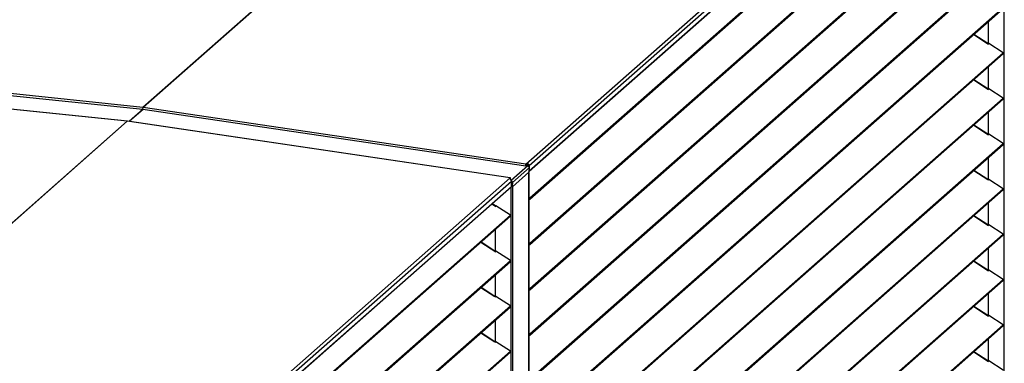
# Model space of a CAD drawing. Header units: millimetres. Extents: x 0 to 39823, y 0 to 11880.
# Tile 40 of 83: x 34314 to 35461, y 2741 to 3141. Entities that reach past the tile are written whole.
import ezdxf

# ---------------------------------------------------------------- set-up
doc = ezdxf.new("R2010")
doc.units = ezdxf.units.MM

msp = doc.modelspace()

# ---------------------------------------------------------------- linework, layer by layer
at = {"color": 7, "linetype": 'Continuous', "lineweight": 25, "ltscale": 20}
for p, q in [((35013.6, 3529.6), (34457.4, 3039.1)), ((35013.6, 3529.5), (34457.5, 3039.1)), ((34903.8, 2973), (35459.9, 3463.5)), ((35461.3, 3459.4), (34907.6, 2971)), ((34907.7, 2965.3), (35461.3, 3453.6)), ((34907.7, 2964.9), (35461.1, 3452.9)), ((35460.7, 3452.7), (35460.7, 1986.6)), ((34908.2, 2933.5), (35460.1, 3420.2)), ((34908.3, 2932.2), (35460.2, 3418.9)), ((34908.2, 2880.6), (35460.1, 3367.3)), ((34908.3, 2879.3), (35460.2, 3366)), ((34908.2, 2827.8), (35460.1, 3314.4)), ((34908.3, 2826.5), (35460.2, 3313.1)), ((34908.2, 2774.9), (35460.1, 3261.6)), ((34908.3, 2773.6), (35460.2, 3260.3)), ((34908.2, 2722), (35460.1, 3208.7)), ((34908.3, 2720.7), (35460.2, 3207.4)), ((34908.2, 2669.1), (35460.1, 3155.8)), ((34908.3, 2667.8), (35460.2, 3154.5)), ((35442.9, 3113.2), (35442.9, 3139.3)), ((35442.9, 3113.2), (35442.9, 3139.2)), ((35425.8, 3124.1), (35443.1, 3113)), ((35442.2, 3113.7), (35425.9, 3124.2)), ((35442.8, 3113.1), (35442.9, 3113.2)), ((35442.9, 3113.2), (35443.3, 3113.7)), ((35443.3, 3113.7), (35443.1, 3113)), ((35460.1, 3102.9), (35443.3, 3113.7)), ((34908.2, 2616.2), (35460.1, 3102.9)), ((34908.3, 2614.9), (35460.2, 3101.6)), ((34011, 3083.5), (34457.3, 3037.1)), ((34457.4, 3039.1), (34011.1, 3085.5)), ((35442.9, 3060.4), (35442.9, 3086.4)), ((35442.9, 3060.3), (35442.9, 3086.3)), ((34439, 3022.9), (33992.7, 3069.3)), ((34439.2, 3022.9), (33992.9, 3069.3)), ((35425.8, 3071.2), (35443.1, 3060.1)), ((35442.2, 3060.9), (35425.9, 3071.4)), ((35442.8, 3060.2), (35442.9, 3060.3)), ((35442.9, 3060.3), (35443.3, 3060.8)), ((35443.3, 3060.8), (35443.1, 3060.1)), ((35460.1, 3050), (35443.3, 3060.8)), ((34908.2, 2563.4), (35460.1, 3050)), ((34908.3, 2562), (35460.2, 3048.7)), ((34457.9, 3037), (34441.5, 3022.6)), ((34457.8, 3037), (34441.5, 3022.6)), ((34457.3, 3037.1), (34903.6, 2971)), ((34903.8, 2973), (34457.5, 3039.1)), ((35442.9, 3007.4), (35442.9, 3033.5)), ((35442.9, 3007.5), (35442.9, 3033.5)), ((34439, 3022.9), (33882.9, 2532.4)), ((34439.1, 3022.9), (33883, 2532.4)), ((34885.4, 2956.8), (34439.1, 3022.9)), ((34885.5, 2956.9), (34439.2, 3022.9)), ((35425.8, 3018.4), (35443.1, 3007.2)), ((35442.2, 3008), (35425.9, 3018.5)), ((35442.8, 3007.4), (35442.9, 3007.4)), ((35442.9, 3007.4), (35443.3, 3008)), ((35443.3, 3008), (35443.1, 3007.2)), ((35460.1, 2997.2), (35443.3, 3008)), ((34908.2, 2510.5), (35460.1, 2997.2)), ((34908.3, 2509.2), (35460.2, 2995.8)), ((34903.8, 2972.1), (34905, 2973.2)), ((34903.8, 2972), (34904.8, 2973)), ((34903.8, 2972.1), (34903.8, 2973)), ((34904.8, 2973), (34904.8, 2973)), ((34904.8, 2973), (34904.8, 2972)), ((34905, 2973), (34904.9, 2973.1)), ((34904.9, 2972.1), (34905, 2973)), ((34905, 2974.1), (34905, 2973.2)), ((34905.1, 2973.1), (34905, 2973)), ((35442.9, 2954.5), (35442.9, 2980.6)), ((35442.9, 2954.6), (35442.9, 2980.6)), ((34906.1, 2971), (34886.6, 2953.7)), ((34888, 2951.6), (34907.8, 2969)), ((34888.2, 2946.6), (34907.3, 2963.4)), ((34903.8, 2972), (34903.7, 2971.1)), ((34903.7, 2971.1), (34904.8, 2972)), ((34903.7, 2972), (34903.8, 2972)), ((34906.1, 2971), (34904.2, 2971.5)), ((34904.9, 2972.1), (34904.8, 2972.2)), ((34905.7, 2971.2), (34906.6, 2971.1)), ((34905.7, 2971.2), (34905.7, 2971.1)), ((34906.7, 2971.2), (34906.6, 2971.1)), ((34906.6, 2970.8), (34906.6, 2971.1)), ((34907.6, 2971), (34906.7, 2971.2)), ((34906.7, 2971.2), (34906.7, 2970.8)), ((34907.1, 2963.2), (34907.1, 1497.1)), ((34907.2, 1497.4), (34907.2, 2963.3)), ((34907.3, 2963.4), (34907.7, 2964.7)), ((34907.6, 2971), (34907.6, 2969.8)), ((34907.7, 2964.7), (34907.8, 2969)), ((35425.8, 2965.5), (35442.2, 2954.9)), ((35442.2, 2955.1), (35425.9, 2965.6)), ((34329.2, 2466.4), (34885.4, 2956.8)), ((34886.8, 2952.7), (34333.1, 2464.4)), ((34885, 2955.5), (34885.4, 2955.9)), ((34885, 2955.5), (34885.4, 2955.8)), ((34885.4, 2955.8), (34885.3, 2955.8)), ((34885.4, 2955.9), (34885.4, 2956.8)), ((34885.4, 2955.8), (34885.4, 2955.3)), ((34886.8, 2946.9), (34886.8, 2952.7)), ((34886.9, 2950.9), (34886.8, 2951)), ((34887, 2950.9), (34886.8, 2950.9)), ((34887.1, 2951.6), (34887, 2950.8)), ((34887.1, 2951.7), (34888, 2951.6)), ((34888, 2951.6), (34887.9, 2947.2)), ((35443.1, 2954.3), (35442.2, 2954.9)), ((35442.8, 2954.5), (35442.9, 2954.5)), ((35442.9, 2954.5), (35443.3, 2955.1)), ((35443.3, 2955.1), (35443.1, 2954.3)), ((35460.1, 2944.3), (35443.3, 2955.1)), ((34332.8, 2457.9), (34886.5, 2946.3)), ((34333.1, 2458.6), (34886.8, 2946.9)), ((34886.2, 2946), (34886.2, 1479.9)), ((34887.4, 2947.3), (34887.9, 2947.2)), ((34887.9, 2947.2), (34888.2, 2946.6)), ((34888, 2946.7), (34888, 1480.3)), ((34888.2, 2946.6), (34888, 2946.6)), ((34908.2, 2457.6), (35460.1, 2944.3)), ((34908.3, 2456.3), (35460.2, 2943)), ((34867.7, 2924.3), (34864.2, 2926.6)), ((34864.6, 2926.9), (34868.3, 2924.4)), ((34864.8, 2927.1), (34868.4, 2924.8)), ((34908.2, 2933.5), (34907.2, 2934.6)), ((34907.8, 2933), (34907.2, 2933.6)), ((34907.2, 2933.3), (34907.7, 2932.8)), ((34907.2, 2932.3), (34907.3, 2932.3)), ((34907.7, 2932.8), (34907.3, 2932.3)), ((34907.7, 2932.8), (34907.8, 2932.9)), ((34908.2, 2933.5), (34907.8, 2933)), ((35442.9, 2901.6), (35442.9, 2927.7)), ((35442.9, 2901.7), (35442.9, 2927.7)), ((34864.1, 2926.5), (34868.5, 2923.6)), ((34868.3, 2924.4), (34868.4, 2924.8)), ((34868.3, 2923.8), (34868.3, 2924.4)), ((34868.3, 2923.8), (34868.8, 2924.3)), ((34868.3, 2923.7), (34868.3, 2923.8)), ((34868.4, 2923.8), (34868.4, 2924.8)), ((34868.8, 2924.3), (34868.5, 2923.6)), ((34885.6, 2913.5), (34868.8, 2924.3)), ((34333.7, 2426.8), (34885.6, 2913.5)), ((34333.8, 2425.5), (34885.7, 2912.2)), ((35425.8, 2912.6), (35443.1, 2901.5)), ((35442.2, 2902.2), (35425.9, 2912.7)), ((34868.3, 2870.9), (34868.3, 2896.9)), ((34868.4, 2871), (34868.4, 2897)), ((35442.8, 2901.6), (35442.9, 2901.6)), ((35442.9, 2901.6), (35443.3, 2902.2)), ((35443.3, 2902.2), (35443.1, 2901.5)), ((35460.1, 2891.4), (35443.3, 2902.2)), ((34851.2, 2881.8), (34868.5, 2870.7)), ((34867.7, 2871.5), (34851.4, 2882)), ((34908.2, 2880.6), (34907.2, 2881.7)), ((34907.8, 2880.1), (34907.2, 2880.7)), ((34908.2, 2880.6), (34907.8, 2880.1)), ((34908.2, 2404.7), (35460.1, 2891.4)), ((34908.3, 2403.4), (35460.2, 2890.1)), ((34868.3, 2870.9), (34868.8, 2871.4)), ((34868.3, 2870.9), (34868.3, 2870.9)), ((34868.8, 2871.4), (34868.5, 2870.7)), ((34885.6, 2860.6), (34868.8, 2871.4)), ((34907.2, 2880.5), (34907.7, 2879.9)), ((34907.2, 2879.4), (34907.3, 2879.4)), ((34907.7, 2879.9), (34907.3, 2879.4)), ((34907.7, 2879.9), (34907.8, 2880.1)), ((35443, 2849), (35443, 2875)), ((35443.1, 2849.1), (35443.1, 2875)), ((34333.7, 2374), (34885.6, 2860.6)), ((34333.8, 2372.7), (34885.7, 2859.3)), ((35425.8, 2859.7), (35443.1, 2848.6)), ((35442.2, 2849.3), (35425.9, 2859.8)), ((35442.8, 2848.7), (35442.9, 2848.7)), ((35442.9, 2848.7), (35443.3, 2849.3)), ((35443.3, 2849.3), (35443.1, 2848.6)), ((35460.1, 2838.5), (35443.3, 2849.3)), ((34868.3, 2818), (34868.3, 2844.1)), ((34868.4, 2818.1), (34868.4, 2844.1)), ((34908.2, 2351.8), (35460.1, 2838.5)), ((34908.3, 2350.5), (35460.2, 2837.2)), ((34851.2, 2829), (34867.7, 2818.4)), ((34867.7, 2818.6), (34851.4, 2829.1)), ((34908.2, 2827.8), (34907.2, 2828.9)), ((34907.8, 2827.2), (34907.2, 2827.8)), ((34907.2, 2827.6), (34907.7, 2827.1)), ((34907.2, 2826.6), (34907.3, 2826.5)), ((34907.7, 2827.1), (34907.3, 2826.5)), ((34907.7, 2827.1), (34907.8, 2827.2)), ((34908.2, 2827.8), (34907.8, 2827.2)), ((34868.5, 2817.8), (34867.7, 2818.4)), ((34868.3, 2818), (34868.8, 2818.6)), ((34868.3, 2818), (34868.3, 2818)), ((34868.8, 2818.6), (34868.5, 2817.8)), ((34885.6, 2807.8), (34868.8, 2818.6)), ((35443, 2796.1), (35443, 2822.1)), ((35443.1, 2796.2), (35443.1, 2822.1)), ((34333.7, 2321.1), (34885.6, 2807.8)), ((34333.8, 2319.8), (34885.7, 2806.5)), ((35425.8, 2806.8), (35443.1, 2795.7)), ((35442.2, 2796.4), (35425.9, 2807)), ((34868.3, 2765.1), (34868.3, 2791.2)), ((34868.4, 2765.2), (34868.4, 2791.2)), ((35442.8, 2795.8), (35442.9, 2795.9)), ((35442.9, 2795.9), (35443.3, 2796.4)), ((35443.3, 2796.4), (35443.1, 2795.7)), ((35460.1, 2785.6), (35443.3, 2796.4)), ((34908.2, 2298.9), (35460.1, 2785.6)), ((34908.3, 2297.6), (35460.2, 2784.3)), ((34851.2, 2776.1), (34867.7, 2765.5)), ((34867.7, 2765.7), (34851.4, 2776.2)), ((34908.2, 2774.9), (34907.2, 2776)), ((34907.8, 2774.3), (34907.2, 2774.9)), ((34907.2, 2774.7), (34907.7, 2774.2)), ((34907.2, 2773.7), (34907.3, 2773.6)), ((34907.7, 2774.2), (34907.3, 2773.6)), ((34907.7, 2774.2), (34907.8, 2774.3)), ((34908.2, 2774.9), (34907.8, 2774.3)), ((35443, 2743.2), (35443, 2769.2)), ((35443.1, 2743.3), (35443.1, 2769.2)), ((34333.7, 2268.2), (34885.6, 2754.9)), ((34868.5, 2764.9), (34867.7, 2765.5)), ((34868.3, 2765.1), (34868.8, 2765.7)), ((34868.3, 2765.1), (34868.3, 2765.1)), ((34868.8, 2765.7), (34868.5, 2764.9)), ((34885.6, 2754.9), (34868.8, 2765.7)), ((34333.8, 2266.9), (34885.7, 2753.6)), ((35425.8, 2753.9), (35443.1, 2742.8)), ((35442.2, 2743.6), (35425.9, 2754.1)), ((35442.8, 2742.9), (35442.9, 2743)), ((35442.9, 2743), (35443.3, 2743.5)), ((35443.3, 2743.5), (35443.1, 2742.8)), ((35460.1, 2732.7), (35443.3, 2743.5))]:
    msp.add_line(p, q, dxfattribs=at)
at = {"color": 7, "linetype": 'Continuous', "lineweight": 25, "ltscale": 20, "flags": 128}
for points in [[(35442.2, 3113.5), (35442.3, 3113.7), (35442.2, 3113.7), (35442.2, 3113.7)], [(35442.2, 3060.6), (35442.3, 3060.8), (35442.2, 3060.8), (35442.2, 3060.9)], [(34457.4, 3039.1), (34457.5, 3039.1), (34457.5, 3039.1)], [(34457.4, 3039.1), (34457.4, 3039.1), (34457.4, 3039.1)], [(34439, 3022.9), (34439, 3022.9), (34439.1, 3022.9)], [(34439.1, 3022.9), (34439.1, 3022.9), (34439.1, 3022.9)], [(35442.2, 3007.8), (35442.3, 3007.9), (35442.2, 3008), (35442.2, 3008)], [(34903.8, 2973), (34903.7, 2972.9), (34903.6, 2972.7), (34903.5, 2972.4), (34903.4, 2972.2), (34903.4, 2971.9), (34903.4, 2971.6), (34903.4, 2971.3), (34903.5, 2971.2), (34903.5, 2971), (34903.6, 2971), (34903.7, 2971.1)], [(34903.8, 2972.1), (34903.7, 2972.1), (34903.7, 2972.1), (34903.7, 2972.1), (34903.7, 2972), (34903.7, 2972), (34903.7, 2972), (34903.7, 2972), (34903.8, 2972)], [(34885.5, 2955.2), (34885.5, 2955.2), (34885.6, 2955.4), (34885.7, 2955.7), (34885.7, 2956), (34885.7, 2956.3), (34885.7, 2956.5), (34885.7, 2956.7), (34885.6, 2956.8), (34885.5, 2956.9), (34885.4, 2956.8)], [(34885.4, 2955.8), (34885.4, 2955.8), (34885.4, 2955.8), (34885.4, 2955.8), (34885.4, 2955.9), (34885.4, 2955.9), (34885.4, 2955.9), (34885.4, 2955.9), (34885.4, 2955.9)], [(34887.1, 2951.7), (34887.1, 2951.7), (34886.8, 2951.8)], [(34886.8, 2950.7), (34887.3, 2950.7), (34887.4, 2950.7)], [(35442.2, 2954.9), (35442.3, 2955), (35442.2, 2955.1), (35442.2, 2955.1)], [(34907.3, 2932.3), (34907.5, 2932.1), (34907.8, 2932), (34908, 2932.1), (34908.3, 2932.2), (34908.4, 2932.3), (34908.6, 2932.5), (34908.6, 2932.8), (34908.5, 2933.1), (34908.4, 2933.3), (34908.2, 2933.5)], [(34907.7, 2932.8), (34907.7, 2932.8), (34907.8, 2932.8), (34907.8, 2932.8), (34907.8, 2932.8), (34907.8, 2932.9), (34907.8, 2932.9), (34907.8, 2932.9), (34907.8, 2933)], [(34867.7, 2924.1), (34867.7, 2924.3), (34867.7, 2924.3), (34867.7, 2924.3)], [(35442.2, 2902), (35442.3, 2902.1), (35442.2, 2902.2), (35442.2, 2902.2)], [(34907.3, 2879.4), (34907.5, 2879.2), (34907.8, 2879.2), (34908, 2879.2), (34908.3, 2879.3), (34908.4, 2879.4), (34908.6, 2879.7), (34908.6, 2879.9), (34908.5, 2880.2), (34908.4, 2880.4), (34908.2, 2880.6)], [(34867.7, 2871.2), (34867.7, 2871.4), (34867.7, 2871.5), (34867.7, 2871.5)], [(34907.7, 2879.9), (34907.7, 2879.9), (34907.8, 2879.9), (34907.8, 2879.9), (34907.8, 2879.9), (34907.8, 2880), (34907.8, 2880), (34907.8, 2880.1), (34907.8, 2880.1)], [(35442.2, 2849.1), (35442.3, 2849.2), (35442.2, 2849.3), (35442.2, 2849.3)], [(34907.3, 2826.5), (34907.5, 2826.3), (34907.8, 2826.3), (34908, 2826.3), (34908.3, 2826.4), (34908.4, 2826.6), (34908.6, 2826.8), (34908.6, 2827), (34908.5, 2827.3), (34908.4, 2827.6), (34908.2, 2827.8)], [(34907.7, 2827.1), (34907.7, 2827), (34907.8, 2827), (34907.8, 2827), (34907.8, 2827.1), (34907.8, 2827.1), (34907.8, 2827.1), (34907.8, 2827.2), (34907.8, 2827.2)], [(34867.7, 2818.4), (34867.7, 2818.5), (34867.7, 2818.6), (34867.7, 2818.6)], [(35442.2, 2796.2), (35442.3, 2796.4), (35442.2, 2796.4), (35442.2, 2796.4)], [(34907.3, 2773.6), (34907.5, 2773.5), (34907.8, 2773.4), (34908, 2773.4), (34908.3, 2773.5), (34908.4, 2773.7), (34908.6, 2773.9), (34908.6, 2774.2), (34908.5, 2774.4), (34908.4, 2774.7), (34908.2, 2774.9)], [(34907.7, 2774.2), (34907.7, 2774.2), (34907.8, 2774.2), (34907.8, 2774.2), (34907.8, 2774.2), (34907.8, 2774.2), (34907.8, 2774.3), (34907.8, 2774.3), (34907.8, 2774.3)], [(34867.7, 2765.5), (34867.7, 2765.6), (34867.7, 2765.7), (34867.7, 2765.7)], [(35442.2, 2743.3), (35442.3, 2743.5), (35442.2, 2743.6), (35442.2, 2743.6)]]:
    msp.add_lwpolyline(points, dxfattribs=at)
at = {"color": 7, "linetype": 'Continuous', "lineweight": 25, "ltscale": 400}
for centre, radius, start, end in [((35459.6, 3102.2), 0.867, 315.6273, 54.1878), ((35459.6, 3049.3), 0.867, 315.6273, 54.1878), ((35459.6, 2996.4), 0.867, 315.6273, 54.1878), ((34904.5, 2971), 3.17, 1.0286, 80.6883), ((34904.6, 2971.1), 2.08, 1.0846, 80.6322), ((34904.6, 2971.1), 1.97, 1.0846, 80.6322), ((34904.8, 2971.2), 0.875, 1.0846, 80.6322), ((34905.8, 2969), 1.97, 359.9524, 80.662), ((34883.7, 2952.6), 3.17, 1.0338, 80.683), ((34886, 2951.6), 1.98, 0.1008, 68.8721), ((34886.2, 2951.7), 0.868, 3.9076, 43.3649), ((34885.9, 2946.9), 0.872, 312.0727, 1.063), ((35459.6, 2943.6), 0.867, 315.6273, 54.1878), ((34885, 2912.8), 0.867, 315.6273, 54.1878), ((35459.6, 2890.7), 0.867, 315.6273, 54.1878), ((34885, 2859.9), 0.867, 315.6273, 54.1878), ((35459.6, 2837.8), 0.867, 315.6273, 54.1878), ((34885, 2807.1), 0.867, 315.6273, 54.1878), ((35459.6, 2784.9), 0.867, 315.6273, 54.1878), ((34885, 2754.2), 0.867, 315.6273, 54.1878)]:
    msp.add_arc(centre, radius, start, end, dxfattribs=at)
for centre, start_param, end_param in [((34457.4, 3038.1), 0.389834, 3.134378), ((34439.1, 3021.9), 6.27597, 6.615889)]:
    msp.add_ellipse(centre, major_axis=(0.13, 1.04), ratio=0.333274, start_param=start_param, end_param=end_param, dxfattribs=at)

doc.saveas('drawing.dxf')
